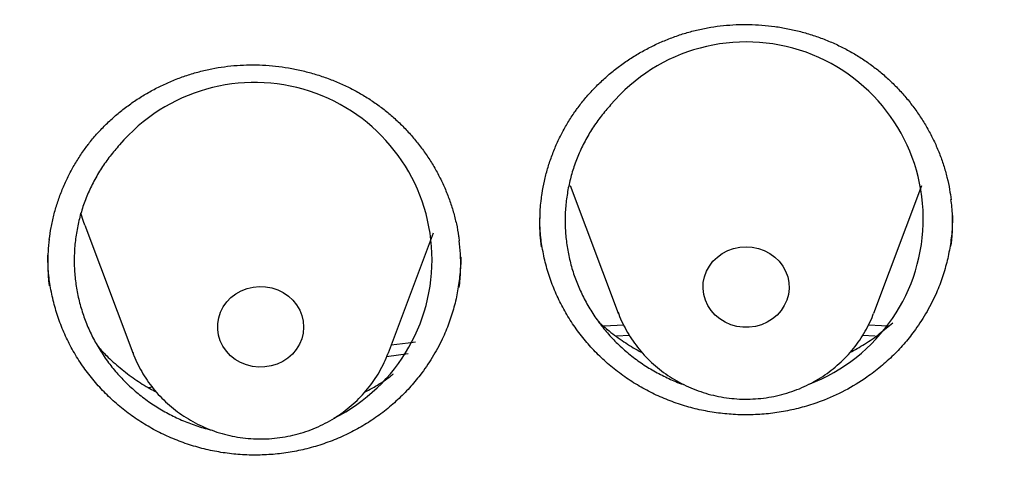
# Model space of a CAD drawing. Header units: millimetres. Extents: x 8 to 795, y 12 to 1770.
# Tile 96 of 127: x 384.5 to 393.66, y 1637.77 to 1642.02. Entities that reach past the tile are written whole.
import ezdxf

# ---------------------------------------------------------------- set-up
doc = ezdxf.new("R2010")
doc.units = ezdxf.units.MM

msp = doc.modelspace()

# ---------------------------------------------------------------- linework, layer by layer
at = {"color": 7, "linetype": 'Continuous', "lineweight": 30}
for p, q in [((389.6199, 1640.4745), (390.0669, 1639.2862)), ((392.4431, 1639.2862), (392.8901, 1640.4745)), ((385.105, 1640.1039), (385.552, 1638.9157)), ((387.9282, 1638.9157), (388.348, 1640.0315)), ((390.0669, 1639.2862), (390.0646, 1639.2924)), ((390.1724, 1639.0754), (390.0504, 1639.07)), ((392.4569, 1639.0701), (392.3359, 1639.0755)), ((385.552, 1638.9157), (385.5505, 1638.9198)), ((388.1138, 1638.9051), (387.9106, 1638.8792)), ((385.7003, 1638.5925), (385.7327, 1638.5997))]:
    msp.add_line(p, q, dxfattribs=at)
at = {"color": 7, "linetype": 'Continuous', "lineweight": 30, "flags": 128}
for points in [[(385.105, 1640.1039), (385.0929, 1640.1372), (385.0673, 1640.2171)], [(391.255, 1639.903), (391.3132, 1639.899), (391.3702, 1639.8871), (391.4248, 1639.8675), (391.4757, 1639.8407), (391.5219, 1639.8072), (391.5624, 1639.7678), (391.5964, 1639.7232), (391.6231, 1639.6745), (391.642, 1639.6226), (391.6526, 1639.5688), (391.6547, 1639.514), (391.6483, 1639.4596), (391.6336, 1639.4066), (391.6107, 1639.3561), (391.5803, 1639.3094), (391.5429, 1639.2673), (391.4995, 1639.2307), (391.4507, 1639.2005), (391.3979, 1639.1772), (391.342, 1639.1614), (391.2842, 1639.1535), (391.2258, 1639.1535), (391.168, 1639.1614), (391.1121, 1639.1772), (391.0592, 1639.2005), (391.0105, 1639.2307), (390.967, 1639.2673), (390.9297, 1639.3094), (390.8992, 1639.3561), (390.8764, 1639.4066), (390.8616, 1639.4596), (390.8552, 1639.514), (390.8574, 1639.5688), (390.868, 1639.6226), (390.8868, 1639.6745), (390.9135, 1639.7232), (390.9475, 1639.7678), (390.9881, 1639.8072), (391.0343, 1639.8407), (391.0852, 1639.8675), (391.1397, 1639.8871), (391.1967, 1639.899), (391.255, 1639.903)], [(386.6707, 1639.5267), (386.7288, 1639.5323), (386.7871, 1639.5298), (386.8444, 1639.5194), (386.8996, 1639.5013), (386.9513, 1639.4759), (386.9985, 1639.4436), (387.0402, 1639.4053), (387.0755, 1639.3617), (387.1037, 1639.3137), (387.1241, 1639.2623), (387.1363, 1639.2088), (387.1401, 1639.1541), (387.1354, 1639.0995), (387.1222, 1639.0461), (387.1009, 1638.9951), (387.0719, 1638.9475), (387.0359, 1638.9044), (386.9935, 1638.8667), (386.9457, 1638.8352), (386.8936, 1638.8106), (386.8382, 1638.7933), (386.7806, 1638.7838), (386.7223, 1638.7822), (386.6643, 1638.7887), (386.6079, 1638.803), (386.5544, 1638.8248), (386.5048, 1638.8537), (386.4602, 1638.8891), (386.4216, 1638.9302), (386.3897, 1638.9761), (386.3654, 1639.0259), (386.349, 1639.0785), (386.341, 1639.1328), (386.3414, 1639.1876), (386.3504, 1639.2417), (386.3677, 1639.294), (386.3929, 1639.3435), (386.4255, 1639.3889), (386.4648, 1639.4294), (386.51, 1639.4641), (386.5601, 1639.4923), (386.6141, 1639.5133), (386.6707, 1639.5267)], [(389.9279, 1639.1678), (389.9954, 1639.1712), (390.1168, 1639.1769)], [(392.3948, 1639.1768), (392.5145, 1639.1712), (392.5828, 1639.1677)], [(387.9558, 1638.989), (388.1136, 1639.009), (388.1808, 1639.0172)]]:
    msp.add_lwpolyline(points, dxfattribs=at)
at = {"color": 7, "linetype": 'Continuous', "lineweight": 30}
for centre, radius, start, end in [((391.2561, 1640.1633), 1.6468, 290.8356, 139.95552), ((386.6853, 1639.7828), 1.6496, 296.53617, 139.65216)]:
    msp.add_arc(centre, radius, start, end, dxfattribs=at)
for points, knots in [([(423.6307, 1632.4785), (423.6176, 1632.5249), (423.5891, 1632.6256), (423.5437, 1632.7798), (423.4941, 1632.9464), (423.4403, 1633.1244), (423.3812, 1633.3178), (423.3159, 1633.5268), (423.2443, 1633.7498), (423.1614, 1634.0011), (423.0658, 1634.2821), (422.9558, 1634.5943), (422.8356, 1634.9239), (422.6953, 1635.2945), (422.5321, 1635.708), (422.3429, 1636.1661), (422.1346, 1636.6469), (421.906, 1637.1499), (421.6558, 1637.6742), (421.4143, 1638.1558), (421.1866, 1638.5912), (420.9781, 1638.9766), (420.7626, 1639.3618), (420.5461, 1639.736), (420.3364, 1640.0873), (420.1359, 1640.4137), (419.9453, 1640.7159), (419.764, 1640.9965), (419.5917, 1641.2572), (419.4291, 1641.4982), (419.277, 1641.7195), (419.137, 1641.9195), (419.0097, 1642.0986), (418.8956, 1642.257), (418.7949, 1642.3949), (418.7116, 1642.508), (418.6444, 1642.5984), (418.5922, 1642.6681), (418.5498, 1642.7246), (418.5115, 1642.7754), (418.4704, 1642.8295), (418.4208, 1642.8946), (418.3618, 1642.9716), (418.2865, 1643.0693), (418.193, 1643.1895), (418.0791, 1643.3343), (417.9499, 1643.4964), (417.8052, 1643.6754), (417.543, 1643.9949), (417.1672, 1644.4384), (416.6792, 1644.9877), (416.1946, 1645.5091), (415.7147, 1646.0034), (415.241, 1646.4712), (414.8529, 1646.8391), (414.5482, 1647.1197), (414.3195, 1647.3264), (414.0761, 1647.5422), (413.8149, 1647.7689), (413.5147, 1648.0238), (413.1719, 1648.3074), (412.7826, 1648.62), (412.3646, 1648.945), (411.9172, 1649.2814), (411.4394, 1649.6278), (410.9409, 1649.9757), (410.4223, 1650.3237), (409.8841, 1650.6705), (409.3161, 1651.0211), (408.7177, 1651.3743), (408.1515, 1651.6927), (407.6234, 1651.9771), (407.1391, 1652.2281), (406.6436, 1652.475), (406.1467, 1652.7125), (405.6614, 1652.935), (405.1927, 1653.1413), (404.741, 1653.3323), (404.3037, 1653.5101), (403.8561, 1653.685), (403.4006, 1653.8556), (402.9397, 1654.0207), (402.5013, 1654.1708), (402.0861, 1654.3071), (401.6945, 1654.4303), (401.3491, 1654.5347), (401.0475, 1654.6227), (400.7869, 1654.6965), (400.5439, 1654.7634), (400.3226, 1654.8226), (400.1274, 1654.8736), (399.9698, 1654.9139), (399.8465, 1654.9448), (399.7523, 1654.9682), (399.6688, 1654.9887), (399.5898, 1655.0079), (399.5091, 1655.0273), (399.4037, 1655.0524), (399.2634, 1655.0853), (399.0797, 1655.1274), (398.8655, 1655.1752), (398.6206, 1655.2281), (398.3449, 1655.2856), (398.0382, 1655.3468), (397.7003, 1655.411), (397.3312, 1655.4773), (396.9307, 1655.5447), (396.4986, 1655.6122), (396.0348, 1655.6786), (395.5392, 1655.7426), (395.0117, 1655.8031), (394.4333, 1655.8604), (393.8156, 1655.9109), (393.1734, 1655.9517), (392.541, 1655.9804), (391.9218, 1655.9975), (391.2481, 1656.0044), (390.5239, 1655.9973), (389.7533, 1655.9727), (389.0085, 1655.9329), (388.2897, 1655.8796), (387.5971, 1655.8143), (386.9997, 1655.7464), (386.4926, 1655.6807), (386.0708, 1655.6209), (385.661, 1655.5578), (385.2631, 1655.4919), (384.8773, 1655.4235), (384.5043, 1655.3533), (384.1749, 1655.2876), (383.8942, 1655.2291), (383.6664, 1655.1799), (383.4656, 1655.1353), (383.292, 1655.0957), (383.153, 1655.0634), (383.0453, 1655.0379), (382.9654, 1655.0188), (382.902, 1655.0035), (382.8502, 1654.9909), (382.7942, 1654.9772), (382.7201, 1654.9589), (382.6221, 1654.9345), (382.5051, 1654.9049), (382.3721, 1654.8708), (382.2235, 1654.8321), (382.0594, 1654.7885), (381.8799, 1654.7397), (381.6695, 1654.6814), (381.4261, 1654.6122), (381.1477, 1654.5307), (380.8472, 1654.4398), (380.5249, 1654.3391), (380.1812, 1654.2279), (379.7932, 1654.0977), (379.3688, 1653.9494), (378.9186, 1653.785), (378.4751, 1653.616), (377.9307, 1653.3999), (377.2931, 1653.133), (376.5706, 1652.8104), (375.8774, 1652.4818), (375.2086, 1652.1465), (374.5644, 1651.806), (373.9446, 1651.4615), (373.3534, 1651.1168), (372.7844, 1650.7699), (372.224, 1650.4132), (371.6595, 1650.038), (371.085, 1649.6389), (370.5014, 1649.215), (369.9102, 1648.7653), (369.3121, 1648.2886), (368.7086, 1647.7839), (368.1933, 1647.3311), (367.7649, 1646.9396), (367.4226, 1646.6174), (367.0802, 1646.2856), (366.7422, 1645.9481), (366.4163, 1645.6129), (366.1098, 1645.2884), (365.8255, 1644.9792), (365.5625, 1644.6858), (365.3203, 1644.409), (365.0981, 1644.1493), (364.8952, 1643.9073), (364.7111, 1643.6834), (364.5453, 1643.4781), (364.4135, 1643.3122), (364.3114, 1643.1823), (364.2364, 1643.086), (364.1716, 1643.0021), (364.1196, 1642.9345), (364.0829, 1642.8864), (364.0549, 1642.8496), (364.028, 1642.8143), (363.9941, 1642.7695), (363.9521, 1642.7138), (363.8954, 1642.6384), (363.8223, 1642.5403), (363.7311, 1642.4169), (363.6268, 1642.2741), (363.5097, 1642.1118), (363.3803, 1641.9299), (363.242, 1641.7324), (363.0573, 1641.4642), (362.8304, 1641.1263), (362.5636, 1640.7155), (362.2647, 1640.239), (361.9358, 1639.6915), (361.58, 1639.0677), (361.228, 1638.4149), (360.8997, 1637.7687), (360.5949, 1637.1322), (360.3131, 1636.5083), (360.0802, 1635.9593), (359.8949, 1635.4994), (359.7566, 1635.1427), (359.6302, 1634.8047), (359.5143, 1634.4838), (359.4085, 1634.1806), (359.3122, 1633.8955), (359.2255, 1633.6306), (359.1479, 1633.3863), (359.0791, 1633.1638), (359.0187, 1632.9629), (358.966, 1632.7836), (358.9202, 1632.6246), (358.8922, 1632.5248), (358.8793, 1632.4785)], [0, 0, 0, 0, 0.001645, 0.00357, 0.005513, 0.007703, 0.010147, 0.012793, 0.015609, 0.018595, 0.022334, 0.026309, 0.03052, 0.034968, 0.040572, 0.046512, 0.052786, 0.059396, 0.06634, 0.07362, 0.0787, 0.083932, 0.089296, 0.09448, 0.099374, 0.103899, 0.108146, 0.112112, 0.1158, 0.119275, 0.122459, 0.125353, 0.127955, 0.130268, 0.132289, 0.13402, 0.135258, 0.136288, 0.137109, 0.137763, 0.138546, 0.139518, 0.140666, 0.141986, 0.143889, 0.146065, 0.148512, 0.151231, 0.154211, 0.163137, 0.171781, 0.180143, 0.188225, 0.196025, 0.203544, 0.206992, 0.210552, 0.21435, 0.218387, 0.222662, 0.228132, 0.233948, 0.240111, 0.24662, 0.253476, 0.260678, 0.267785, 0.275201, 0.282924, 0.290955, 0.299294, 0.305424, 0.311711, 0.318154, 0.324551, 0.330725, 0.336572, 0.342204, 0.347621, 0.352824, 0.358739, 0.364348, 0.369654, 0.374656, 0.379353, 0.383747, 0.387036, 0.390131, 0.393033, 0.39568, 0.397985, 0.399948, 0.401251, 0.402342, 0.403272, 0.404197, 0.405128, 0.406114, 0.407911, 0.410063, 0.412568, 0.415428, 0.418642, 0.42221, 0.426133, 0.430409, 0.43504, 0.440025, 0.445363, 0.451056, 0.457103, 0.463505, 0.470911, 0.478273, 0.485478, 0.492527, 0.499421, 0.508479, 0.517252, 0.525742, 0.533947, 0.541868, 0.549506, 0.554489, 0.559344, 0.56407, 0.568667, 0.573135, 0.577474, 0.581654, 0.584628, 0.587289, 0.589636, 0.591669, 0.59339, 0.594522, 0.59546, 0.596205, 0.596757, 0.597288, 0.598181, 0.599368, 0.60075, 0.602318, 0.604072, 0.606012, 0.608138, 0.610451, 0.613496, 0.616814, 0.620405, 0.624267, 0.628403, 0.63281, 0.638325, 0.64385, 0.649292, 0.654651, 0.664011, 0.673105, 0.681933, 0.690495, 0.698956, 0.707141, 0.715048, 0.722677, 0.730266, 0.738121, 0.746244, 0.754616, 0.763255, 0.77216, 0.781333, 0.790773, 0.796188, 0.801688, 0.807271, 0.812938, 0.818482, 0.823722, 0.828658, 0.833291, 0.83762, 0.841645, 0.845366, 0.848784, 0.851898, 0.854707, 0.856287, 0.857751, 0.859036, 0.860044, 0.860775, 0.86118, 0.861685, 0.862349, 0.863174, 0.864159, 0.865698, 0.867514, 0.869607, 0.871977, 0.874624, 0.877537, 0.880552, 0.886206, 0.892022, 0.898, 0.906262, 0.914816, 0.923661, 0.932797, 0.940779, 0.948971, 0.95737, 0.962214, 0.966794, 0.971112, 0.975167, 0.979025, 0.982611, 0.985925, 0.988967, 0.991738, 0.994194, 0.99639, 0.998325, 1, 1, 1, 1]), ([(358.7221, 1619.1057), (358.7239, 1619.1213), (358.7437, 1619.2923), (358.7887, 1619.6179), (358.8577, 1620.0824), (358.9349, 1620.5457), (359.0195, 1621.0079), (359.1117, 1621.4689), (359.2114, 1621.9284), (359.3185, 1622.3865), (359.4331, 1622.843), (359.5551, 1623.2978), (359.6844, 1623.7508), (359.8212, 1624.2019), (359.9652, 1624.651), (360.1166, 1625.098), (360.2752, 1625.5427), (360.4411, 1625.9851), (360.6141, 1626.4251), (360.7942, 1626.8626), (360.9815, 1627.2974), (361.1758, 1627.7295), (361.3772, 1628.1588), (361.5855, 1628.5851), (361.8007, 1629.0084), (362.0228, 1629.4286), (362.2517, 1629.8456), (362.4873, 1630.2592), (362.7297, 1630.6694), (362.9787, 1631.076), (363.2343, 1631.4791), (363.4964, 1631.8784), (363.765, 1632.274), (364.04, 1632.6656), (364.3214, 1633.0533), (364.609, 1633.4369), (364.9029, 1633.8164), (365.2029, 1634.1915), (365.5089, 1634.5624), (365.821, 1634.9288), (366.139, 1635.2907), (366.4628, 1635.648), (366.7924, 1636.0006), (367.1277, 1636.3485), (367.4687, 1636.6915), (367.8151, 1637.0296), (368.1671, 1637.3627), (368.5244, 1637.6908), (368.887, 1638.0136), (369.2549, 1638.3313), (369.6278, 1638.6436), (370.0058, 1638.9506), (370.3888, 1639.2521), (370.7766, 1639.5481), (371.1692, 1639.8385), (371.5665, 1640.1232), (371.9683, 1640.4023), (372.3747, 1640.6755), (372.7855, 1640.9429), (373.2005, 1641.2044), (373.6198, 1641.4599), (374.0432, 1641.7094), (374.4705, 1641.9527), (374.9018, 1642.19), (375.337, 1642.421), (375.7758, 1642.6458), (376.2182, 1642.8643), (376.6641, 1643.0764), (377.1135, 1643.2821), (377.5661, 1643.4813), (378.0219, 1643.674), (378.4808, 1643.8602), (378.9427, 1644.0398), (379.4074, 1644.2128), (379.875, 1644.3791), (380.3451, 1644.5386), (380.8178, 1644.6915), (381.293, 1644.8375), (381.7704, 1644.9767), (382.2501, 1645.1091), (382.7318, 1645.2346), (383.2156, 1645.3531), (383.7012, 1645.4648), (384.1886, 1645.5694), (384.6776, 1645.6671), (385.1682, 1645.7578), (385.6602, 1645.8414), (386.1535, 1645.918), (386.648, 1645.9875), (387.1435, 1646.0499), (387.64, 1646.1052), (388.1374, 1646.1534), (388.6354, 1646.1945), (389.1341, 1646.2284), (389.6333, 1646.2552), (390.1329, 1646.2749), (390.6327, 1646.2874), (391.1327, 1646.2927), (391.6326, 1646.2909), (392.1325, 1646.2819), (392.6323, 1646.2657), (393.1316, 1646.2424), (393.6306, 1646.212), (394.129, 1646.1744), (394.6267, 1646.1297), (395.1236, 1646.0779), (395.6196, 1646.0189), (396.1147, 1645.9529), (396.6085, 1645.8798), (397.1012, 1645.7996), (397.5924, 1645.7124), (398.0822, 1645.6181), (398.5704, 1645.5169), (399.0569, 1645.4086), (399.5416, 1645.2935), (400.0244, 1645.1714), (400.5051, 1645.0424), (400.9836, 1644.9065), (401.4599, 1644.7638), (401.9338, 1644.6143), (402.4052, 1644.458), (402.874, 1644.295), (403.3401, 1644.1253), (403.8034, 1643.949), (404.2638, 1643.766), (404.7211, 1643.5765), (405.1753, 1643.3804), (405.6263, 1643.1779), (406.0739, 1642.9689), (406.518, 1642.7535), (406.9586, 1642.5319), (407.3955, 1642.3039), (407.8287, 1642.0697), (408.258, 1641.8293), (408.6833, 1641.5828), (409.1046, 1641.3303), (409.5218, 1641.0717), (409.9346, 1640.8072), (410.3431, 1640.5368), (410.7472, 1640.2606), (411.1467, 1639.9787), (411.5416, 1639.6911), (411.9318, 1639.3978), (412.3171, 1639.099), (412.6975, 1638.7947), (413.073, 1638.485), (413.4433, 1638.17), (413.8085, 1637.8496), (414.1684, 1637.5241), (414.523, 1637.1935), (414.8722, 1636.8579), (415.2158, 1636.5173), (415.5539, 1636.1718), (415.8863, 1635.8215), (416.213, 1635.4665), (416.5338, 1635.1068), (416.8488, 1634.7426), (417.1578, 1634.3739), (417.4607, 1634.0009), (417.7576, 1633.6235), (418.0483, 1633.242), (418.3327, 1632.8563), (418.6108, 1632.4666), (418.8826, 1632.073), (419.1479, 1631.6755), (419.4067, 1631.2742), (419.6589, 1630.8693), (419.9046, 1630.4609), (420.1435, 1630.0489), (420.3757, 1629.6336), (420.6011, 1629.215), (420.8197, 1628.7933), (421.0314, 1628.3684), (421.2362, 1627.9406), (421.4339, 1627.5099), (421.6247, 1627.0764), (421.8083, 1626.6402), (421.9849, 1626.2014), (422.1542, 1625.7602), (422.3164, 1625.3166), (422.4713, 1624.8707), (422.619, 1624.4227), (422.7593, 1623.9726), (422.8923, 1623.5205), (423.0179, 1623.0666), (423.1361, 1622.6109), (423.2469, 1622.1536), (423.3502, 1621.6947), (423.4461, 1621.2345), (423.5344, 1620.7729), (423.6152, 1620.3101), (423.6886, 1619.8462), (423.7537, 1619.3812), (423.7952, 1619.0621), (423.813, 1618.8977), (423.8139, 1618.8889)], [0, 0, 0, 0, 0.000525, 0.005758, 0.010991, 0.016224, 0.021457, 0.02669, 0.031923, 0.037156, 0.042389, 0.047622, 0.052854, 0.058087, 0.06332, 0.068553, 0.073785, 0.079018, 0.084251, 0.089483, 0.094716, 0.099949, 0.105181, 0.110413, 0.115646, 0.120878, 0.12611, 0.131343, 0.136575, 0.141807, 0.147039, 0.152271, 0.157503, 0.162735, 0.167967, 0.173199, 0.178431, 0.183663, 0.188894, 0.194126, 0.199358, 0.204589, 0.209821, 0.215052, 0.220284, 0.225515, 0.230746, 0.235978, 0.241209, 0.24644, 0.251671, 0.256902, 0.262133, 0.267364, 0.272595, 0.277826, 0.283057, 0.288288, 0.293519, 0.29875, 0.303981, 0.309211, 0.314442, 0.319673, 0.324903, 0.330134, 0.335365, 0.340595, 0.345826, 0.351056, 0.356287, 0.361517, 0.366748, 0.371978, 0.377208, 0.382439, 0.387669, 0.392899, 0.39813, 0.40336, 0.40859, 0.413821, 0.419051, 0.424281, 0.429511, 0.434741, 0.439972, 0.445202, 0.450432, 0.455662, 0.460892, 0.466122, 0.471353, 0.476583, 0.481813, 0.487043, 0.492273, 0.497503, 0.502733, 0.507963, 0.513194, 0.518424, 0.523654, 0.528884, 0.534114, 0.539344, 0.544574, 0.549804, 0.555035, 0.560265, 0.565495, 0.570725, 0.575955, 0.581185, 0.586416, 0.591646, 0.596876, 0.602106, 0.607337, 0.612567, 0.617797, 0.623027, 0.628258, 0.633488, 0.638718, 0.643949, 0.649179, 0.65441, 0.65964, 0.664871, 0.670101, 0.675332, 0.680562, 0.685793, 0.691023, 0.696254, 0.701485, 0.706715, 0.711946, 0.717177, 0.722408, 0.727638, 0.732869, 0.7381, 0.743331, 0.748562, 0.753793, 0.759024, 0.764256, 0.769487, 0.774718, 0.779949, 0.78518, 0.790412, 0.795643, 0.800875, 0.806106, 0.811338, 0.816569, 0.821801, 0.827033, 0.832264, 0.837496, 0.842728, 0.84796, 0.853192, 0.858424, 0.863656, 0.868888, 0.87412, 0.879352, 0.884584, 0.889817, 0.895049, 0.900281, 0.905514, 0.910746, 0.915979, 0.921211, 0.926444, 0.931676, 0.936909, 0.942142, 0.947374, 0.952607, 0.95784, 0.963073, 0.968306, 0.973539, 0.978772, 0.984005, 0.989238, 0.994471, 0.999704, 1, 1, 1, 1]), ([(389.6848, 1641.1891), (389.6964, 1641.2045), (389.731, 1641.2508), (389.7933, 1641.3251), (389.8737, 1641.41), (389.9602, 1641.4904), (390.0522, 1641.5659), (390.1494, 1641.636), (390.2512, 1641.7005), (390.3572, 1641.7588), (390.4666, 1641.8107), (390.579, 1641.8557), (390.6935, 1641.8936), (390.8096, 1641.9243), (390.9267, 1641.9476), (391.0443, 1641.9635), (391.1627, 1641.972), (391.282, 1641.9734), (391.4024, 1641.9675), (391.5232, 1641.9545), (391.6436, 1641.9341), (391.7629, 1641.9066), (391.8802, 1641.872), (391.9946, 1641.8306), (392.1055, 1641.7826), (392.2121, 1641.7285), (392.3138, 1641.6685), (392.4106, 1641.6027), (392.5028, 1641.5312), (392.5908, 1641.4537), (392.6743, 1641.3702), (392.7528, 1641.2814), (392.8258, 1641.1875), (392.8928, 1641.0891), (392.9534, 1640.9868), (393.0072, 1640.8811), (393.0539, 1640.7727), (393.0932, 1640.6621), (393.1248, 1640.55), (393.1481, 1640.4429), (393.1573, 1640.3729), (393.1614, 1640.3411)], [0, 0, 0, 0, 0.012829, 0.038509, 0.06431, 0.090285, 0.116412, 0.142659, 0.168988, 0.195353, 0.221691, 0.247952, 0.27409, 0.300067, 0.325854, 0.351425, 0.376866, 0.402602, 0.428609, 0.454835, 0.481219, 0.50769, 0.53417, 0.560565, 0.586804, 0.612828, 0.63859, 0.664093, 0.689568, 0.715367, 0.741389, 0.7676, 0.793959, 0.820415, 0.846919, 0.873408, 0.899827, 0.926138, 0.952309, 0.978321, 1, 1, 1, 1]), ([(385.1415, 1640.8613), (385.1534, 1640.8764), (385.1893, 1640.9216), (385.2537, 1640.9938), (385.3365, 1641.0761), (385.4251, 1641.1537), (385.5192, 1641.2263), (385.6183, 1641.2934), (385.7219, 1641.3546), (385.8295, 1641.4096), (385.9403, 1641.458), (386.0539, 1641.4995), (386.1694, 1641.5339), (386.2863, 1641.5609), (386.404, 1641.5806), (386.522, 1641.5928), (386.6405, 1641.5976), (386.7599, 1641.5953), (386.88, 1641.5858), (387.0004, 1641.569), (387.1202, 1641.5449), (387.2386, 1641.5137), (387.3549, 1641.4755), (387.4681, 1641.4306), (387.5776, 1641.3793), (387.6827, 1641.3219), (387.7827, 1641.2588), (387.8776, 1641.1901), (387.9678, 1641.1157), (388.0536, 1641.0355), (388.1347, 1640.9496), (388.2106, 1640.8584), (388.2809, 1640.7624), (388.3452, 1640.662), (388.4029, 1640.5579), (388.4537, 1640.4506), (388.4972, 1640.3408), (388.5335, 1640.2292), (388.5617, 1640.1161), (388.5795, 1640.0254), (388.5852, 1639.9722), (388.5868, 1639.9573)], [0, 0, 0, 0, 0.012969, 0.03894, 0.065032, 0.091302, 0.117725, 0.144272, 0.170902, 0.197569, 0.224211, 0.250774, 0.277214, 0.303491, 0.329576, 0.355442, 0.381181, 0.407216, 0.433525, 0.460057, 0.48675, 0.513533, 0.540328, 0.567036, 0.59359, 0.619926, 0.645999, 0.671809, 0.69759, 0.723697, 0.75003, 0.776552, 0.803223, 0.829991, 0.856807, 0.883606, 0.910335, 0.936954, 0.963432, 0.989749, 1, 1, 1, 1]), ([(389.9954, 1641.2228), (389.9654, 1641.1885), (389.9052, 1641.1196), (389.8259, 1641.0067), (389.7552, 1640.8867), (389.6956, 1640.7613), (389.6475, 1640.6324), (389.6109, 1640.5007), (389.5856, 1640.3652), (389.5723, 1640.2281), (389.5712, 1640.0911), (389.5817, 1639.955), (389.6044, 1639.8191), (389.6388, 1639.6857), (389.6845, 1639.5563), (389.7411, 1639.4313), (389.8092, 1639.3099), (389.8879, 1639.1946), (389.9757, 1639.0868), (390.072, 1638.9871), (390.1777, 1638.8945), (390.2911, 1638.8111), (390.4108, 1638.7373), (390.5362, 1638.6749), (390.6257, 1638.6357), (390.6745, 1638.6206), (390.678, 1638.6195)], [0, 0, 0, 0, 0.042593, 0.085481, 0.129303, 0.173447, 0.216343, 0.259239, 0.302748, 0.34689, 0.389801, 0.432713, 0.476236, 0.520395, 0.563005, 0.60591, 0.64975, 0.693912, 0.736813, 0.779713, 0.823227, 0.867375, 0.910252, 0.953128, 0.996617, 1, 1, 1, 1]), ([(389.3494, 1640.3336), (389.3519, 1640.3553), (389.3589, 1640.4161), (389.3786, 1640.5148), (389.4079, 1640.6293), (389.4449, 1640.7417), (389.489, 1640.8515), (389.54, 1640.9579), (389.5976, 1641.0604), (389.6472, 1641.1368), (389.6774, 1641.1788), (389.6848, 1641.1891)], [0, 0, 0, 0, 0.071113, 0.198596, 0.326317, 0.453974, 0.581297, 0.708079, 0.834156, 0.959415, 1, 1, 1, 1]), ([(384.7752, 1639.972), (384.7804, 1640.0087), (384.7909, 1640.0842), (384.8163, 1640.1971), (384.8489, 1640.3106), (384.889, 1640.4217), (384.9362, 1640.53), (384.9901, 1640.6347), (385.0506, 1640.7353), (385.1023, 1640.8102), (385.1338, 1640.8512), (385.1415, 1640.8613)], [0, 0, 0, 0, 0.11471, 0.236194, 0.357902, 0.479546, 0.600867, 0.721669, 0.841796, 0.96114, 1, 1, 1, 1]), ([(385.4281, 1640.8509), (385.3982, 1640.8166), (385.3381, 1640.748), (385.259, 1640.6353), (385.1886, 1640.5156), (385.1292, 1640.3904), (385.0813, 1640.2617), (385.0449, 1640.1301), (385.0199, 1639.9948), (385.0068, 1639.8578), (385.0059, 1639.7209), (385.0167, 1639.5849), (385.0395, 1639.4489), (385.0742, 1639.3156), (385.1201, 1639.1861), (385.1769, 1639.061), (385.2452, 1638.9394), (385.324, 1638.8239), (385.412, 1638.716), (385.5084, 1638.616), (385.6143, 1638.5232), (385.7278, 1638.4394), (385.8478, 1638.3656), (385.9729, 1638.3018), (386.1046, 1638.2486), (386.2075, 1638.214), (386.2671, 1638.2009), (386.2797, 1638.1982)], [0, 0, 0, 0, 0.0404559, 0.0811929, 0.122816, 0.1647452, 0.2054894, 0.2462335, 0.2875591, 0.3294866, 0.370249, 0.4110113, 0.4523556, 0.4943022, 0.5347865, 0.5755519, 0.617204, 0.6591625, 0.6999303, 0.7406981, 0.7820487, 0.8240027, 0.8647516, 0.9055006, 0.9468322, 0.9887671, 1, 1, 1, 1]), ([(389.3476, 1640.3359), (389.3472, 1640.3335), (389.3386, 1640.2795), (389.3346, 1640.1714), (389.3346, 1640.0291), (389.3454, 1639.9399), (389.3498, 1639.9035)], [0, 0, 0, 0, 0.01667, 0.3783863, 0.746602, 1, 1, 1, 1]), ([(393.1606, 1639.908), (393.1631, 1639.9249), (393.1731, 1639.9937), (393.1764, 1640.1157), (393.174, 1640.2443), (393.1635, 1640.3197), (393.1602, 1640.3431)], [0, 0, 0, 0, 0.1174636, 0.4775572, 0.8376497, 1, 1, 1, 1]), ([(392.8306, 1639.133), (392.7992, 1639.0916), (392.7361, 1639.0085), (392.6273, 1638.8931), (392.5082, 1638.785), (392.3591, 1638.6713), (392.1755, 1638.5597), (391.9787, 1638.4715), (391.7991, 1638.4121), (391.6418, 1638.374), (391.4828, 1638.3492), (391.3205, 1638.3371), (391.1582, 1638.3384), (390.9973, 1638.3529), (390.8391, 1638.38), (390.6823, 1638.4204), (390.5297, 1638.4733), (390.3827, 1638.5383), (390.2424, 1638.6146), (390.1078, 1638.7029), (389.9818, 1638.8017), (389.8652, 1638.91), (389.7589, 1639.0268), (389.6622, 1639.1531), (389.5771, 1639.2865), (389.5042, 1639.4261), (389.4438, 1639.5704), (389.3957, 1639.7207), (389.3612, 1639.874), (389.34, 1640.0247), (389.337, 1640.1235), (389.3356, 1640.1708)], [0, 0, 0, 0, 0.032938, 0.066108, 0.099997, 0.134132, 0.183713, 0.234101, 0.268247, 0.301232, 0.334452, 0.36794, 0.401977, 0.434875, 0.468003, 0.501397, 0.535335, 0.568314, 0.601525, 0.635003, 0.669029, 0.702007, 0.735216, 0.768691, 0.802713, 0.83571, 0.868939, 0.902525, 0.936597, 0.969604, 1, 1, 1, 1]), ([(393.1737, 1640.1934), (393.1737, 1640.1561), (393.1735, 1640.0673), (393.1573, 1639.9273), (393.128, 1639.7743), (393.0846, 1639.6226), (393.0232, 1639.4631), (392.9413, 1639.2971), (392.8677, 1639.1879), (392.8306, 1639.133)], [0, 0, 0, 0, 0.099194, 0.236019, 0.373795, 0.512676, 0.653832, 0.82596, 1, 1, 1, 1]), ([(384.7752, 1639.9741), (384.7707, 1639.9351), (384.7601, 1639.8432), (384.761, 1639.6993), (384.7656, 1639.5926), (384.7744, 1639.54), (384.7747, 1639.5381)], [0, 0, 0, 0, 0.269302, 0.634437, 0.987048, 1, 1, 1, 1]), ([(388.588, 1639.5235), (388.5928, 1639.5751), (388.6027, 1639.6794), (388.6017, 1639.8254), (388.591, 1639.9187), (388.5863, 1639.9594)], [0, 0, 0, 0, 0.355813, 0.719361, 1, 1, 1, 1]), ([(388.2248, 1638.7085), (388.1922, 1638.6682), (388.1267, 1638.5873), (388.0148, 1638.4756), (387.8928, 1638.3714), (387.7619, 1638.2779), (387.6241, 1638.196), (387.4801, 1638.126), (387.3289, 1638.0673), (387.1736, 1638.0213), (387.0154, 1637.9882), (386.8558, 1637.9683), (386.6933, 1637.9613), (386.5312, 1637.9676), (386.3708, 1637.9871), (386.2135, 1638.0191), (386.0579, 1638.0643), (385.907, 1638.1219), (385.7618, 1638.1914), (385.6237, 1638.272), (385.4917, 1638.3644), (385.3686, 1638.467), (385.2551, 1638.579), (385.1522, 1638.699), (385.0591, 1638.8282), (384.9778, 1638.9643), (384.9089, 1639.106), (384.8527, 1639.2521), (384.8089, 1639.4039), (384.779, 1639.5582), (384.7628, 1639.6995), (384.7625, 1639.7881), (384.7624, 1639.8254)], [0, 0, 0, 0, 0.033113, 0.066458, 0.100525, 0.13484, 0.168093, 0.201585, 0.235439, 0.269787, 0.302974, 0.336397, 0.37009, 0.404335, 0.437448, 0.470794, 0.504406, 0.538565, 0.571774, 0.605217, 0.638929, 0.673192, 0.706407, 0.739856, 0.773573, 0.80784, 0.841074, 0.874542, 0.908369, 0.942687, 0.975921, 1, 1, 1, 1]), ([(388.6007, 1639.8096), (388.6008, 1639.8081), (388.6044, 1639.7536), (388.5945, 1639.6474), (388.5753, 1639.4923), (388.5407, 1639.3403), (388.4932, 1639.1901), (388.427, 1639.0325), (388.3403, 1638.8692), (388.2634, 1638.7623), (388.2248, 1638.7085)], [0, 0, 0, 0, 0.003779, 0.138847, 0.269608, 0.401278, 0.534004, 0.668907, 0.833536, 1, 1, 1, 1]), ([(390.065, 1639.2928), (390.0668, 1639.2874), (390.0787, 1639.2521), (390.1075, 1639.1892), (390.1516, 1639.1048), (390.2031, 1639.0243), (390.2607, 1638.9478), (390.3244, 1638.8758), (390.3937, 1638.8088), (390.4682, 1638.7471), (390.5476, 1638.6912), (390.6313, 1638.6413), (390.7188, 1638.5978), (390.8097, 1638.561), (390.9033, 1638.5311), (390.9992, 1638.5082), (391.0966, 1638.4927), (391.1951, 1638.4844), (391.2941, 1638.4837), (391.3928, 1638.4903), (391.4908, 1638.5044), (391.5874, 1638.5258), (391.6819, 1638.5545), (391.7739, 1638.5902), (391.8627, 1638.6327), (391.9478, 1638.6818), (392.0286, 1638.7372), (392.1046, 1638.7985), (392.1754, 1638.8653), (392.2405, 1638.9372), (392.2995, 1639.0138), (392.3522, 1639.0945), (392.3975, 1639.179), (392.4272, 1639.2422), (392.4394, 1639.2778), (392.4413, 1639.2832)], [0, 0, 0, 0, 0.0056432, 0.0370836, 0.0685556, 0.1000675, 0.1316259, 0.1632362, 0.1949017, 0.2266246, 0.2584051, 0.2902423, 0.3221337, 0.3540762, 0.3860655, 0.4180966, 0.4501642, 0.4822625, 0.5143854, 0.5465263, 0.5786767, 0.6108292, 0.6429765, 0.6751113, 0.7072258, 0.7393124, 0.7713637, 0.8033725, 0.8353326, 0.8672385, 0.8990862, 0.9308729, 0.9625979, 0.994262, 1, 1, 1, 1]), ([(389.8846, 1639.203), (389.9163, 1639.1746), (389.9903, 1639.1082), (390.1169, 1639.0186), (390.2202, 1638.9523), (390.279, 1638.9233), (390.288, 1638.9188)], [0, 0, 0, 0, 0.258352, 0.604208, 0.939388, 1, 1, 1, 1]), ([(392.2211, 1638.9177), (392.2669, 1638.9433), (392.3623, 1638.9967), (392.4956, 1639.0898), (392.5787, 1639.1614), (392.6189, 1639.196)], [0, 0, 0, 0, 0.322562, 0.672367, 1, 1, 1, 1]), ([(385.2284, 1638.9734), (385.2548, 1638.9445), (385.3192, 1638.8739), (385.4338, 1638.7724), (385.5687, 1638.6706), (385.6814, 1638.5969), (385.7502, 1638.5616), (385.7698, 1638.5516)], [0, 0, 0, 0, 0.170795, 0.417141, 0.665296, 0.904877, 1, 1, 1, 1]), ([(385.5512, 1638.9202), (385.5547, 1638.9103), (385.5685, 1638.8706), (385.5999, 1638.8035), (385.6453, 1638.7199), (385.6979, 1638.64), (385.7566, 1638.5643), (385.8213, 1638.4931), (385.8915, 1638.427), (385.967, 1638.3663), (386.0471, 1638.3114), (386.1315, 1638.2626), (386.2197, 1638.2203), (386.3111, 1638.1846), (386.4051, 1638.1559), (386.5013, 1638.1344), (386.599, 1638.1201), (386.6976, 1638.1132), (386.7966, 1638.1137), (386.8953, 1638.1217), (386.993, 1638.1371), (387.0893, 1638.1598), (387.1834, 1638.1897), (387.2749, 1638.2266), (387.3631, 1638.2703), (387.4474, 1638.3205), (387.5274, 1638.3769), (387.6026, 1638.4392), (387.6724, 1638.5069), (387.7365, 1638.5797), (387.7943, 1638.6571), (387.846, 1638.7384), (387.8899, 1638.8236), (387.9168, 1638.8821), (387.9271, 1638.9127), (387.9272, 1638.9131)], [0, 0, 0, 0, 0.0104259, 0.0418871, 0.0733816, 0.1049171, 0.1365004, 0.1681361, 0.1998277, 0.2315768, 0.2633835, 0.2952465, 0.3271634, 0.3591306, 0.3911438, 0.4231979, 0.4552877, 0.487407, 0.5195498, 0.5517094, 0.5838769, 0.6160453, 0.6482073, 0.6803554, 0.7124818, 0.744579, 0.7766396, 0.8086565, 0.8406237, 0.8725358, 0.904389, 0.9361811, 0.9679113, 0.999581, 1, 1, 1, 1]), ([(387.7072, 1638.5484), (387.7409, 1638.5666), (387.8245, 1638.6119), (387.9143, 1638.6706), (387.9674, 1638.7137), (387.9766, 1638.7212)], [0, 0, 0, 0, 0.358031, 0.888264, 1, 1, 1, 1])]:
    msp.add_open_spline(points, degree=3, knots=knots, dxfattribs=at)

doc.saveas('drawing.dxf')
